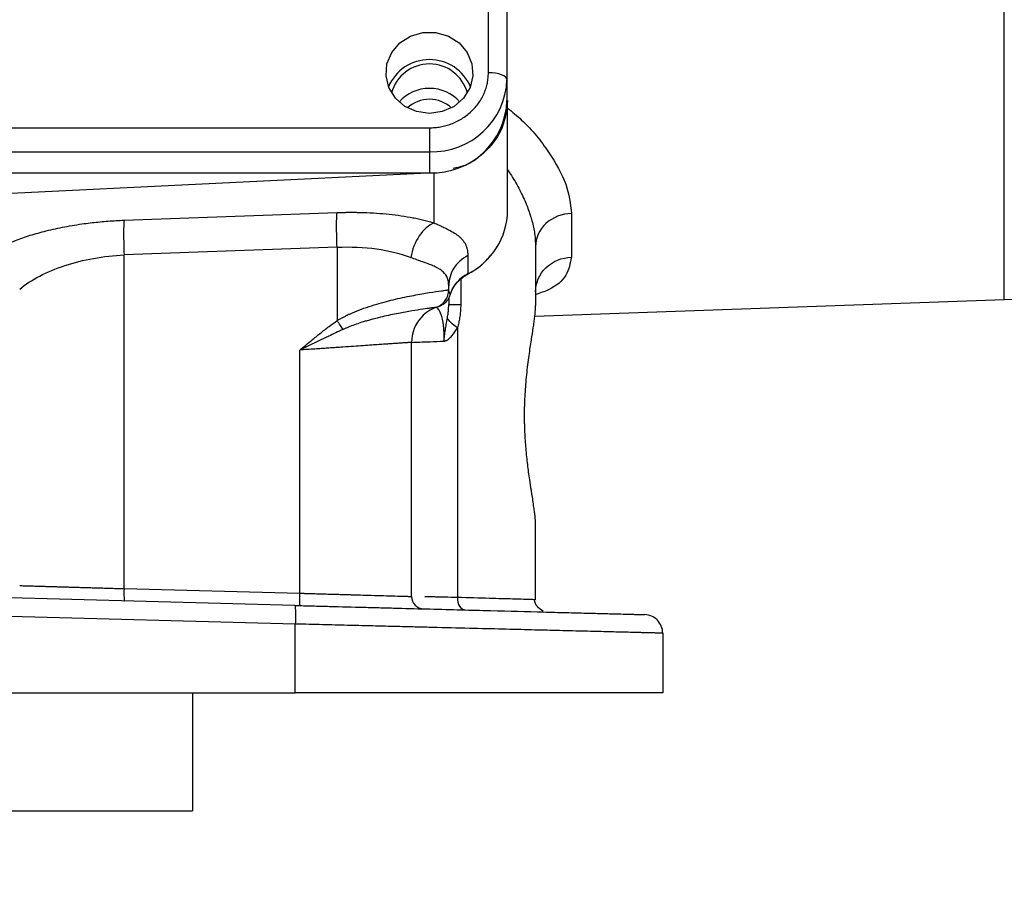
# Model space of a CAD drawing. Header units: inches. Extents: x 0.3 to 33.9, y 0.2 to 21.7.
# Tile 4 of 21: x 10.4 to 13.6, y 7.7 to 10.5. Entities that reach past the tile are written whole.
import ezdxf

# ---------------------------------------------------------------- set-up
doc = ezdxf.new("R2010")
doc.units = ezdxf.units.IN
doc.header["$MEASUREMENT"] = 0
doc.layers.add('SLD-0', color=7, linetype='Continuous', lineweight=25)
doc.styles.add('SLDTEXTSTYLE1', font='TXT', dxfattribs={"width": 0.605})
doc.dimstyles.new('SLDDIMSTYLE0', dxfattribs={"dimtxt": 0.222453, "dimasz": 0.13, "dimexe": 0, "dimexo": 0.0625, "dimgap": 0.055613, "dimtad": 0, "dimtih": 1, "dimtoh": 1, "dimrnd": 1e-09, "dimzin": 12, "dimdsep": 46, "dimtxsty": 'SLDTEXTSTYLE1', "dimsah": 1, "dimcen": 0.09, "dimadec": 0, "dimazin": 3, "dimtfac": 1, "dimtofl": 0, "dimtmove": 0, "dimatfit": 3, "dimfxl": 0, "dimfrac": 2, "dimtolj": 1, "dimtzin": 12, "dimarcsym": 0})

# ---------------------------------------------------------------- blocks, each defined once
blk = doc.blocks.new('_D')
at = {"layer": 'SLD-0'}
for p, q in [((15.868, 14.9428), (17.2815, 14.9428)), ((17.1565, 14.9428), (17.1565, 11.3541)), ((16.7746, 10.9977), (16.6982, 10.9977)), ((16.6982, 10.9977), (16.6982, 10.656)), ((17.5385, 10.9977), (17.6149, 10.9977)), ((17.6149, 10.9977), (17.6149, 10.656)), ((16.6982, 10.656), (16.7746, 10.656)), ((17.6149, 10.656), (17.5385, 10.656)), ((17.1565, 7.1032), (17.1565, 10.6051)), ((9.5837, 7.1032), (17.2815, 7.1032))]:
    blk.add_line(p, q, dxfattribs=at)
for points in [[(17.1565, 14.9428), (17.1365, 14.8128), (17.1765, 14.8128)], [(17.1565, 7.1032), (17.1765, 7.2332), (17.1365, 7.2332)]]:
    blk.add_solid(points, dxfattribs=at)
at = {"layer": 'SLD-0', "char_height": 0.22917, "attachment_point": 1, "style": 'SLDTEXTSTYLE1'}
for s, insert in [('7.84', (16.8595, 11.344)), ('199.1', (16.7746, 10.9514))]:
    blk.add_mtext(s, dxfattribs=dict(at, insert=insert))

msp = doc.modelspace()

# ---------------------------------------------------------------- linework, layer by layer
at = {"color": 8, "linetype": 'Continuous', "lineweight": 25}
for p, q in [((13.5916, 9.6115), (13.5916, 12.5678)), ((11.8386, 9.6773), (11.8386, 9.5953))]:
    msp.add_line(p, q, dxfattribs=at)
at = {"color": 7, "linetype": 'Continuous', "lineweight": 25}
for p, q in [((11.928, 10.3434), (11.928, 11.7438)), ((11.988, 10.3219), (11.988, 11.7223)), ((11.988, 10.2539), (11.988, 10.3219)), ((11.99, 9.8991), (11.99, 10.2539)), ((8.363, 10.1661), (11.738, 10.1661)), ((11.738, 10.1661), (11.738, 10.0885)), ((8.363, 10.0885), (11.738, 10.0885)), ((11.738, 10.0885), (11.738, 10.0205)), ((8.363, 10.0205), (11.738, 10.0205)), ((11.753, 10.0208), (10.05, 9.9375)), ((11.753, 9.8593), (11.753, 10.0208)), ((10.753, 9.8677), (11.4398, 9.8924)), ((12.1958, 9.8897), (12.1958, 9.7487)), ((11.4398, 9.7806), (10.753, 9.7558)), ((11.4398, 9.7806), (11.4398, 9.544)), ((12.08, 9.7829), (12.08, 9.591)), ((10.753, 8.6792), (10.753, 9.7558)), ((11.8616, 9.7539), (11.8616, 9.6952)), ((11.8, 9.6433), (11.8, 9.656)), ((11.8, 9.6161), (11.8, 9.5953)), ((12.0778, 9.5586), (13.5916, 9.6115)), ((11.8279, 9.5212), (11.8279, 8.6505)), ((11.68, 8.654), (11.68, 9.4736)), ((11.3198, 8.6644), (11.3198, 9.4488)), ((12.08, 8.6435), (12.08, 8.8855)), ((10.753, 8.6792), (11.3198, 8.6644)), ((11.3038, 8.6249), (10.05, 8.6577)), ((12.08, 8.6435), (12.0714, 8.6437)), ((11.3054, 8.5649), (10.05, 8.5978)), ((11.3054, 8.3432), (11.3054, 8.5649)), ((12.49, 8.5354), (12.49, 8.3432)), ((10.05, 8.3432), (11.3054, 8.3432)), ((10.9737, 8.3432), (10.9737, 7.9627)), ((9.8457, 7.9627), (10.9737, 7.9627))]:
    msp.add_line(p, q, dxfattribs=at)
at = {"color": 7, "linetype": 'Continuous', "lineweight": 25, "flags": 128}
for points in [[(11.738, 10.2123), (11.6965, 10.2181), (11.6588, 10.2351), (11.6281, 10.2617), (11.6072, 10.2955), (11.5979, 10.3336), (11.601, 10.3726), (11.6163, 10.409), (11.6424, 10.4396), (11.677, 10.4616), (11.717, 10.4731), (11.7589, 10.4731), (11.7989, 10.4616), (11.8335, 10.4396), (11.8596, 10.409), (11.8749, 10.3726), (11.8781, 10.3336), (11.8687, 10.2955), (11.8478, 10.2617), (11.8171, 10.2351), (11.7794, 10.2181), (11.738, 10.2123)], [(11.988, 10.3219), (11.9868, 10.3261), (11.9834, 10.3302), (11.9779, 10.3339), (11.9704, 10.3371), (11.9613, 10.3398), (11.9509, 10.3418), (11.9397, 10.343), (11.928, 10.3434)]]:
    msp.add_lwpolyline(points, dxfattribs=at)
at = {"color": 7, "linetype": 'Continuous', "lineweight": 25}
for centre, radius, start, end in [((11.738, 10.2426), 0.1434, 22.9822, 157.0178), ((11.738, 10.2451), 0.1267, 15.3291, 164.6709), ((11.746, 10.3305), 0.2421, 268.1002, 357.965), ((11.738, 10.1632), 0.1299, 41.3396, 138.6604), ((11.7372, 10.157), 0.1009, 89.5428, 133.6538), ((11.7388, 10.157), 0.1009, 46.3462, 90.4572), ((11.746, 10.2625), 0.2421, 268.1002, 357.965), ((13.57, 10.2311), 0.62, 272, 356.9954), ((11.7585, 9.9024), 0.2315, 296.448, 359.1655), ((11.9131, 9.5936), 0.1139, 116.9064, 161.5208)]:
    msp.add_arc(centre, radius, start, end, dxfattribs=at)
for points, knots in [([(11.738, 10.1661), (11.741, 10.1661), (11.747, 10.1662), (11.7559, 10.1668), (11.7648, 10.1677), (11.7736, 10.1691), (11.7823, 10.1709), (11.7909, 10.173), (11.7995, 10.1755), (11.8111, 10.1796), (11.8255, 10.1857), (11.8422, 10.1948), (11.858, 10.2055), (11.8725, 10.2178), (11.8857, 10.2314), (11.8972, 10.2461), (11.907, 10.2617), (11.9147, 10.2777), (11.9207, 10.2939), (11.9249, 10.3102), (11.9275, 10.3267), (11.9278, 10.3378), (11.928, 10.3434)], [0, 0, 0, 0, 0.0302338, 0.0602684, 0.0901702, 0.1200064, 0.1498449, 0.1797532, 0.2097985, 0.2400472, 0.3043246, 0.3686714, 0.4343165, 0.5000325, 0.5656776, 0.6313936, 0.695671, 0.7600178, 0.8202705, 0.8799917, 0.9397216, 1, 1, 1, 1]), ([(11.99, 10.2539), (11.9865, 10.2242), (11.9795, 10.1649), (11.9248, 10.0907), (11.866, 10.0448), (11.825, 10.037), (11.8149, 10.0351)], [0, 0, 0, 0, 0.300825, 0.60165, 0.902475, 1, 1, 1, 1]), ([(11.4398, 9.7806), (11.439, 9.8046), (11.438, 9.8526), (11.439, 9.8838), (11.4398, 9.8924), (11.4398, 9.8924), (11.4398, 9.8924), (11.4398, 9.8924)], [-0.000053, -0.000053, -0.000053, -0.000053, 0.499928, 0.999928, 0.999928, 0.999928, 0.999981, 0.999981, 0.999981, 0.999981]), ([(11.4398, 9.8924), (11.444, 9.8926), (11.4522, 9.8929), (11.4645, 9.8931), (11.4768, 9.8933), (11.4891, 9.8933), (11.5013, 9.8932), (11.5135, 9.893), (11.5357, 9.8924), (11.5676, 9.8908), (11.6083, 9.8873), (11.6475, 9.8824), (11.6787, 9.8771), (11.7027, 9.8722), (11.7201, 9.8682), (11.737, 9.864), (11.7477, 9.8609), (11.753, 9.8593)], [0, 0, 0, 0, 0.035439, 0.070846, 0.106246, 0.141665, 0.177127, 0.212658, 0.248282, 0.372568, 0.497004, 0.621654, 0.747276, 0.810327, 0.87338, 0.936562, 1, 1, 1, 1]), ([(10.3103, 9.7573), (10.3129, 9.759), (10.3182, 9.7622), (10.3264, 9.7671), (10.335, 9.7718), (10.3438, 9.7765), (10.353, 9.781), (10.3624, 9.7855), (10.3721, 9.79), (10.3822, 9.7943), (10.3925, 9.7985), (10.4144, 9.8071), (10.4498, 9.8193), (10.503, 9.8342), (10.5614, 9.847), (10.6118, 9.8552), (10.6502, 9.86), (10.6757, 9.8627), (10.7014, 9.8649), (10.7272, 9.8666), (10.7444, 9.8673), (10.753, 9.8677)], [0, 0, 0, 0, 0.0280347, 0.0559424, 0.083743, 0.1114569, 0.1391045, 0.1667066, 0.1942839, 0.2218571, 0.2494471, 0.2770747, 0.3930243, 0.5081786, 0.6327743, 0.7567594, 0.8056714, 0.8543043, 0.9028047, 0.9513206, 1, 1, 1, 1]), ([(11.753, 9.8593), (11.7555, 9.8582), (11.7604, 9.8559), (11.7675, 9.8526), (11.7744, 9.8494), (11.781, 9.8463), (11.7873, 9.8432), (11.7935, 9.8401), (11.8045, 9.8345), (11.819, 9.8263), (11.8323, 9.8167), (11.8415, 9.8079), (11.8478, 9.8004), (11.8529, 9.7924), (11.8568, 9.7837), (11.8596, 9.7745), (11.8613, 9.7646), (11.8615, 9.7575), (11.8616, 9.7539)], [0, 0, 0, 0, 0.03274, 0.065578, 0.098529, 0.131609, 0.164835, 0.198221, 0.231783, 0.354081, 0.477148, 0.550877, 0.624687, 0.698723, 0.773131, 0.848054, 0.923631, 1, 1, 1, 1]), ([(11.4398, 9.7806), (11.4837, 9.7827), (11.5272, 9.7808), (11.6081, 9.7695), (11.6456, 9.7601), (11.6779, 9.7474)], [0, 0, 0, 0, 0.5, 0.5, 1, 1, 1, 1]), ([(10.4166, 9.6454), (10.4528, 9.6758), (10.5037, 9.7023), (10.5917, 9.7312), (10.6229, 9.739), (10.6872, 9.7505), (10.7202, 9.7543), (10.753, 9.7558)], [0, 0, 0, 0, 0.5, 0.5, 0.75, 0.75, 1, 1, 1, 1]), ([(11.8, 9.656), (11.8, 9.6648), (11.7988, 9.6728), (11.7933, 9.6881), (11.7887, 9.695), (11.7785, 9.7047), (11.7739, 9.7081), (11.766, 9.7127), (11.7633, 9.7142), (11.7556, 9.718), (11.7505, 9.7203), (11.7363, 9.726), (11.7266, 9.7295), (11.7043, 9.7375), (11.6915, 9.7421), (11.6779, 9.7474)], [0, 0, 0, 0, 0.18732, 0.18732, 0.401399, 0.401399, 0.535199, 0.535199, 0.602099, 0.602099, 0.709138, 0.709138, 0.880402, 0.880402, 1.070397, 1.070397, 1.070397, 1.070397]), ([(11.8595, 9.6931), (11.8762, 9.7025), (11.9048, 9.7187), (11.9257, 9.7432), (11.9344, 9.7534)], [0, 0, 0, 0, 0.583629, 1, 1, 1, 1]), ([(11.8047, 9.6259), (11.8075, 9.6341), (11.8135, 9.6514), (11.8316, 9.6729), (11.8483, 9.6867), (11.8589, 9.6917), (11.861, 9.6927)], [0, 0, 0, 0, 0.298525, 0.627574, 0.92621, 1, 1, 1, 1]), ([(11.8593, 9.6936), (11.8597, 9.6933), (11.8613, 9.6922), (11.8615, 9.6939), (11.8616, 9.6952)], [0, 0, 0, 0, 0.2759075, 1, 1, 1, 1]), ([(11.4398, 9.544), (11.4425, 9.5455), (11.4479, 9.5487), (11.4562, 9.5532), (11.4648, 9.5577), (11.4737, 9.562), (11.4829, 9.5663), (11.4925, 9.5704), (11.5097, 9.5775), (11.5352, 9.5869), (11.5782, 9.6005), (11.6313, 9.6142), (11.6894, 9.6262), (11.7409, 9.6348), (11.7692, 9.639), (11.7829, 9.6409), (11.7885, 9.6417), (11.7931, 9.6423), (11.7966, 9.6428), (11.7991, 9.6432), (11.7996, 9.6433), (11.7999, 9.6433)], [0, 0, 0, 0, 0.0158433, 0.0321045, 0.0487949, 0.065925, 0.0835044, 0.1015421, 0.1200465, 0.1812581, 0.2455814, 0.3652566, 0.4965424, 0.632098, 0.781257, 0.8156216, 0.8508205, 0.8868558, 0.9237296, 0.9614438, 1, 1, 1, 1]), ([(11.76, 9.5868), (11.7716, 9.5909), (11.7818, 9.5987), (11.7961, 9.6188), (11.8, 9.631), (11.8, 9.6433)], [0, 0, 0, 0, 0.5, 0.5, 1, 1, 1, 1]), ([(11.8051, 9.6297), (11.8049, 9.6287), (11.8043, 9.6263), (11.8029, 9.6222), (11.8006, 9.6168), (11.7974, 9.6112), (11.7931, 9.6056), (11.7882, 9.6007), (11.7824, 9.5962), (11.7763, 9.5927), (11.7721, 9.5909), (11.77, 9.5901)], [0, 0, 0, 0, 0.05664, 0.140013, 0.251624, 0.392861, 0.502638, 0.640411, 0.766428, 0.885156, 1, 1, 1, 1]), ([(11.7999, 9.6433), (11.7999, 9.6433), (11.7999, 9.6433), (11.7999, 9.6433), (11.7999, 9.6433), (11.7999, 9.6433), (11.7999, 9.6433), (11.8, 9.6433), (11.8, 9.6433), (11.8, 9.6433)], [-0.01597476, -0.01597476, -0.01597476, -0.01597476, -0.01030372, -0.01030372, -0.0051918, -0.0051918, -0.00199684, -0.00199684, 0, 0, 0, 0]), ([(11.8051, 9.6297), (11.803, 9.6319), (11.8018, 9.6343), (11.8003, 9.6388), (11.8, 9.641), (11.8, 9.6433)], [0, 0, 0, 0, 0.5, 0.5, 1, 1, 1, 1]), ([(11.7683, 9.5903), (11.7683, 9.5903), (11.7682, 9.5902), (11.7711, 9.5908), (11.7729, 9.5912)], [0, 0, 0, 0, 0.35683, 1, 1, 1, 1]), ([(11.7958, 9.5519), (11.7963, 9.5551), (11.7976, 9.5628), (11.7989, 9.5739), (11.7998, 9.5851), (11.7999, 9.5919), (11.8, 9.5953)], [0, 0, 0, 0, 0.220046, 0.520526, 0.755609, 1, 1, 1, 1]), ([(11.8386, 9.5953), (11.8386, 9.5924), (11.8385, 9.5866), (11.8381, 9.5779), (11.8374, 9.5694), (11.8365, 9.5611), (11.8353, 9.5528), (11.8339, 9.5447), (11.8322, 9.5368), (11.8302, 9.5289), (11.8286, 9.5238), (11.8279, 9.5212)], [0, 0, 0, 0, 0.115367, 0.229177, 0.341631, 0.452938, 0.563315, 0.672983, 0.782167, 0.891096, 1, 1, 1, 1]), ([(12.08, 8.8855), (12.0799, 8.8871), (12.0799, 8.8902), (12.0797, 8.8953), (12.0794, 8.9006), (12.0788, 8.9089), (12.0775, 8.9209), (12.0753, 8.938), (12.0725, 8.9574), (12.0699, 8.9744), (12.0681, 8.9854), (12.0672, 8.9907), (12.0665, 8.9958), (12.0653, 9.0033), (12.0641, 9.0109), (12.063, 9.0187), (12.0613, 9.0307), (12.0587, 9.0486), (12.0554, 9.0731), (12.0525, 9.0982), (12.0499, 9.1241), (12.0477, 9.1506), (12.046, 9.1787), (12.0451, 9.2022), (12.0447, 9.2212), (12.0447, 9.2389), (12.0446, 9.2573), (12.0452, 9.276), (12.046, 9.2964), (12.0475, 9.3224), (12.05, 9.3543), (12.0533, 9.3856), (12.0571, 9.4163), (12.061, 9.4442), (12.0648, 9.4693), (12.0693, 9.4983), (12.0733, 9.5243), (12.0765, 9.5474), (12.0782, 9.5621), (12.0793, 9.5739), (12.0798, 9.5818), (12.0799, 9.5874), (12.08, 9.5899), (12.08, 9.591)], [0, 0, 0, 0, 0.012354, 0.02471, 0.037079, 0.049469, 0.080122, 0.110469, 0.145412, 0.17986, 0.190261, 0.196428, 0.203811, 0.212629, 0.228585, 0.236483, 0.244359, 0.277301, 0.307649, 0.33844, 0.370091, 0.400673, 0.431397, 0.466719, 0.480571, 0.495439, 0.526573, 0.542318, 0.55896, 0.595761, 0.631723, 0.670464, 0.708619, 0.746488, 0.779829, 0.812198, 0.872768, 0.904462, 0.936246, 0.958136, 0.980424, 0.991125, 1, 1, 1, 1]), ([(11.76, 9.5867), (11.7599, 9.5866), (11.7597, 9.5866), (11.759, 9.5865), (11.7579, 9.5863), (11.7565, 9.5861), (11.7547, 9.5859), (11.7526, 9.5856), (11.7501, 9.5852), (11.7472, 9.5849), (11.7439, 9.5844), (11.7403, 9.5839), (11.7304, 9.5826), (11.71, 9.5797), (11.6786, 9.5747), (11.6494, 9.5695), (11.6256, 9.5649), (11.6001, 9.5595), (11.5769, 9.5541), (11.5581, 9.5493), (11.544, 9.5455), (11.5306, 9.5416), (11.5145, 9.5366), (11.4966, 9.5305), (11.4774, 9.5233), (11.4653, 9.518), (11.4596, 9.5155)], [0, 0, 0, 0, 0.022321, 0.044719, 0.067192, 0.089737, 0.112351, 0.135032, 0.157777, 0.180582, 0.203445, 0.226362, 0.249332, 0.375279, 0.500084, 0.563623, 0.626156, 0.68934, 0.752348, 0.788511, 0.816762, 0.846844, 0.876387, 0.921623, 0.962774, 1, 1, 1, 1]), ([(11.76, 9.5867), (11.7422, 9.5803), (11.6996, 9.5531), (11.68, 9.504), (11.68, 9.4736)], [0, 0, 0, 0, 0.3105077, 0.8105077, 0.8105077, 0.8105077, 0.8105077]), ([(11.76, 9.5868), (11.76, 9.5868), (11.76, 9.5868), (11.76, 9.5868), (11.7599, 9.5868), (11.7599, 9.5868), (11.7599, 9.5868), (11.7599, 9.5868), (11.7599, 9.5868), (11.7599, 9.5868)], [-0.01597476, -0.01597476, -0.01597476, -0.01597476, -0.01397791, -0.01397791, -0.01078296, -0.01078296, -0.00567104, -0.00567104, 0, 0, 0, 0]), ([(11.7856, 9.4777), (11.7856, 9.4793), (11.7856, 9.4824), (11.7856, 9.4872), (11.7855, 9.4919), (11.7854, 9.4966), (11.7852, 9.5012), (11.785, 9.5058), (11.7846, 9.514), (11.7836, 9.5253), (11.7812, 9.5425), (11.7775, 9.5594), (11.7725, 9.572), (11.7676, 9.5799), (11.7639, 9.5837), (11.7616, 9.5856), (11.7603, 9.5865), (11.7601, 9.5866), (11.76, 9.5867)], [0, 0, 0, 0, 0.014246, 0.028481, 0.04276, 0.057139, 0.071668, 0.086396, 0.101368, 0.153441, 0.208712, 0.322202, 0.44834, 0.577773, 0.716269, 0.809597, 0.903866, 1, 1, 1, 1]), ([(11.3198, 9.4488), (11.3327, 9.4595), (11.3546, 9.4778), (11.386, 9.5032), (11.4131, 9.5244), (11.4312, 9.5377), (11.4398, 9.544)], [0, 0, 0, 0, 0.326402, 0.55982, 0.790874, 1, 1, 1, 1]), ([(11.4596, 9.5154), (11.4596, 9.5154), (11.4596, 9.5154), (11.4596, 9.5154), (11.4569, 9.5195), (11.4506, 9.5287), (11.4435, 9.5389), (11.4398, 9.544)], [-1.000005, -1.000005, -1.000005, -1.000005, -1, -1, -1, -0.5, 0, 0, 0, 0]), ([(11.7856, 9.4777), (11.7856, 9.4794), (11.7856, 9.4828), (11.7858, 9.4877), (11.7861, 9.4923), (11.7866, 9.4977), (11.7876, 9.5053), (11.789, 9.5141), (11.7906, 9.5233), (11.7922, 9.5321), (11.794, 9.5417), (11.7952, 9.5484), (11.7958, 9.5519)], [0, 0, 0, 0, 0.068606, 0.132316, 0.191553, 0.248879, 0.3459, 0.490323, 0.602139, 0.720975, 0.851198, 1, 1, 1, 1]), ([(11.4596, 9.5154), (11.4516, 9.5117), (11.4435, 9.508), (11.428, 9.5007), (11.4206, 9.4972), (11.4086, 9.4915), (11.4039, 9.4893), (11.3963, 9.4857), (11.3934, 9.4843), (11.3847, 9.4801), (11.3788, 9.4773), (11.3636, 9.47), (11.3541, 9.4654), (11.3364, 9.4568), (11.3281, 9.4528), (11.3198, 9.4488)], [0, 0, 0, 0, 0.0681316, 0.0681316, 0.1459963, 0.1459963, 0.1946617, 0.1946617, 0.2189944, 0.2189944, 0.2579267, 0.2579267, 0.3202185, 0.3202185, 0.3893234, 0.3893234, 0.3893234, 0.3893234]), ([(11.7856, 9.4777), (11.7867, 9.4777), (11.7879, 9.4781), (11.7902, 9.4789), (11.7913, 9.4794), (11.7946, 9.4811), (11.7968, 9.4825), (11.8029, 9.4871), (11.8067, 9.4907), (11.8172, 9.5025), (11.823, 9.5116), (11.8279, 9.5212)], [0, 0, 0, 0, 0.0625, 0.0625, 0.125, 0.125, 0.25, 0.25, 0.5, 0.5, 1, 1, 1, 1]), ([(11.68, 9.4736), (11.6799, 9.4736), (11.6798, 9.4736), (11.6792, 9.4736), (11.6782, 9.4735), (11.6767, 9.4734), (11.6748, 9.4733), (11.6725, 9.4731), (11.6697, 9.4729), (11.6666, 9.4727), (11.6629, 9.4724), (11.6588, 9.4722), (11.6543, 9.4718), (11.6494, 9.4715), (11.6439, 9.4711), (11.6381, 9.4707), (11.6318, 9.4703), (11.6251, 9.4698), (11.6179, 9.4693), (11.6103, 9.4688), (11.6023, 9.4683), (11.5938, 9.4677), (11.5849, 9.4671), (11.5713, 9.4661), (11.5515, 9.4648), (11.5241, 9.4629), (11.4932, 9.4608), (11.466, 9.4589), (11.4437, 9.4573), (11.4271, 9.4562), (11.4089, 9.4549), (11.389, 9.4536), (11.3674, 9.4521), (11.3442, 9.4505), (11.3281, 9.4494), (11.3198, 9.4488)], [0, 0, 0, 0, 0.021597, 0.0432994, 0.0651076, 0.0870214, 0.1090412, 0.1311669, 0.1533988, 0.1757368, 0.1981812, 0.220732, 0.2433893, 0.2661533, 0.2890241, 0.3120017, 0.3350862, 0.3582778, 0.3815765, 0.4049825, 0.4284959, 0.4521167, 0.475845, 0.4996809, 0.5574524, 0.6183838, 0.6824756, 0.7497283, 0.7780374, 0.808828, 0.8421, 0.8778533, 0.9160878, 0.9568034, 1, 1, 1, 1]), ([(11.68, 9.4736), (11.68, 9.4736), (11.6892, 9.474), (11.7162, 9.475), (11.7273, 9.4754), (11.7536, 9.4764), (11.7687, 9.477), (11.7856, 9.4777)], [0, 0, 0, 0, 0.5, 0.5, 0.75, 0.75, 1, 1, 1, 1]), ([(10.4166, 8.689), (10.4188, 8.6889), (10.4235, 8.6888), (10.4309, 8.6886), (10.4388, 8.6883), (10.4473, 8.6881), (10.4563, 8.6878), (10.4658, 8.6875), (10.4759, 8.6872), (10.4865, 8.6869), (10.4977, 8.6866), (10.5095, 8.6863), (10.5219, 8.6859), (10.5348, 8.6855), (10.5483, 8.6851), (10.5611, 8.6848), (10.5732, 8.6844), (10.5851, 8.6841), (10.5982, 8.6837), (10.6127, 8.6833), (10.6287, 8.6828), (10.646, 8.6823), (10.6648, 8.6818), (10.6849, 8.6812), (10.7065, 8.6806), (10.7293, 8.6799), (10.745, 8.6795), (10.753, 8.6792)], [0, 0, 0, 0, 0.0310507, 0.0628188, 0.0953043, 0.1285073, 0.1624277, 0.1970656, 0.2324209, 0.2684938, 0.3052841, 0.342792, 0.3810174, 0.4199604, 0.4596208, 0.4999988, 0.529689, 0.5625324, 0.5985288, 0.6376783, 0.6799808, 0.725436, 0.7740439, 0.8258044, 0.8807174, 0.9387826, 1, 1, 1, 1]), ([(11.3209, 8.6244), (11.3203, 8.6244), (11.3195, 8.6331), (11.3196, 8.6539), (11.3198, 8.6644)], [-0.9996474, -0.9996474, -0.9996474, -0.9996474, -0.5, 0, 0, 0, 0]), ([(11.3198, 8.6644), (11.324, 8.6643), (11.3323, 8.664), (11.3446, 8.6637), (11.3564, 8.6634), (11.3679, 8.663), (11.379, 8.6627), (11.3897, 8.6624), (11.4001, 8.6621), (11.41, 8.6618), (11.4196, 8.6615), (11.4287, 8.6613), (11.4375, 8.661), (11.4459, 8.6608), (11.454, 8.6605), (11.4616, 8.6603), (11.4689, 8.6601), (11.4758, 8.6599), (11.4824, 8.6597), (11.4886, 8.6595), (11.5121, 8.6589), (11.5481, 8.6578), (11.5922, 8.6565), (11.6296, 8.6554), (11.652, 8.6548), (11.6641, 8.6544), (11.6697, 8.6543), (11.6742, 8.6541), (11.6775, 8.6541), (11.6796, 8.654), (11.6798, 8.654), (11.68, 8.654)], [0, 0, 0, 0, 0.021875, 0.04319, 0.063944, 0.084138, 0.103771, 0.122844, 0.141357, 0.159309, 0.176701, 0.193533, 0.209804, 0.225514, 0.240664, 0.255254, 0.269284, 0.282753, 0.295661, 0.308009, 0.319797, 0.437362, 0.537454, 0.645948, 0.770428, 0.807432, 0.844939, 0.882949, 0.921462, 0.960479, 1, 1, 1, 1]), ([(12.105, 8.6065), (12.0978, 8.6108), (12.0834, 8.6195), (12.0782, 8.6355), (12.0757, 8.6436)], [0, 0, 0, 0, 0.49419, 1, 1, 1, 1]), ([(11.3038, 8.6249), (11.3042, 8.6249), (11.3046, 8.6233), (11.3052, 8.6173), (11.3054, 8.6128), (11.3057, 8.6017), (11.3058, 8.5951), (11.3057, 8.5806), (11.3056, 8.5727), (11.3054, 8.5649)], [0, 0, 0, 0, 0.25, 0.25, 0.5, 0.5, 0.75, 0.75, 1, 1, 1, 1]), ([(11.3038, 8.6249), (11.3132, 8.6246), (11.332, 8.6241), (11.3695, 8.6231), (11.4348, 8.6214), (11.5089, 8.6195), (11.5815, 8.6176), (11.6532, 8.6157), (11.7404, 8.6134), (11.8407, 8.6108), (11.9672, 8.6075), (12.0814, 8.6045), (12.1798, 8.6019), (12.2452, 8.6002), (12.3016, 8.5987), (12.3453, 8.5976), (12.3756, 8.5968), (12.3961, 8.5963), (12.4099, 8.5959), (12.4199, 8.5956), (12.4266, 8.5955), (12.43, 8.5954), (12.4313, 8.5953), (12.4315, 8.5953), (12.4315, 8.5953)], [0, 0, 0, 0, 0.01563, 0.03126, 0.062517, 0.125014, 0.15643, 0.187538, 0.25004, 0.312539, 0.375042, 0.499908, 0.56234, 0.624912, 0.687409, 0.749937, 0.799962, 0.837444, 0.874965, 0.906044, 0.937482, 0.96874, 0.98437, 1, 1, 1, 1]), ([(12.49, 8.5354), (12.49, 8.5431), (12.4885, 8.5508), (12.4826, 8.5651), (12.4783, 8.5717), (12.4676, 8.5828), (12.4611, 8.5872), (12.4469, 8.5934), (12.4393, 8.5951), (12.4315, 8.5953)], [0, 0, 0, 0, 0.25, 0.25, 0.5, 0.5, 0.75, 0.75, 1, 1, 1, 1]), ([(12.49, 8.5354), (12.4899, 8.5354), (12.4898, 8.5354), (12.4892, 8.5354), (12.4882, 8.5354), (12.4868, 8.5354), (12.4849, 8.5355), (12.4826, 8.5355), (12.48, 8.5356), (12.4769, 8.5357), (12.4734, 8.5358), (12.4695, 8.5359), (12.4651, 8.536), (12.4604, 8.5361), (12.4552, 8.5362), (12.4496, 8.5364), (12.4436, 8.5365), (12.4372, 8.5367), (12.4304, 8.5368), (12.4232, 8.537), (12.4155, 8.5372), (12.3964, 8.5377), (12.361, 8.5386), (12.3016, 8.5401), (12.2305, 8.5418), (12.1516, 8.5438), (12.0657, 8.5459), (11.9725, 8.5483), (11.866, 8.5509), (11.7805, 8.553), (11.7232, 8.5545), (11.698, 8.5551), (11.6711, 8.5558), (11.6424, 8.5565), (11.612, 8.5572), (11.5799, 8.5581), (11.5459, 8.5589), (11.5102, 8.5598), (11.4727, 8.5607), (11.4334, 8.5617), (11.3923, 8.5627), (11.3494, 8.5638), (11.3202, 8.5645), (11.3054, 8.5649)], [0, 0, 0, 0, 0.011906, 0.023825, 0.035758, 0.047704, 0.059664, 0.071637, 0.083623, 0.095623, 0.107636, 0.119663, 0.131703, 0.143756, 0.155823, 0.167904, 0.179998, 0.192105, 0.204226, 0.21636, 0.228508, 0.240669, 0.303334, 0.367439, 0.432984, 0.499971, 0.558681, 0.621466, 0.688326, 0.759261, 0.772762, 0.787099, 0.802272, 0.818282, 0.835127, 0.85281, 0.871328, 0.890683, 0.910874, 0.931901, 0.953764, 0.976464, 1, 1, 1, 1]), ([(12.49, 8.3432), (12.49, 8.3432), (12.4824, 8.3432), (12.4526, 8.3432), (12.4303, 8.3432), (12.3717, 8.3432), (12.3354, 8.3432), (12.2501, 8.3432), (12.2011, 8.3432), (12.0922, 8.3432), (12.0323, 8.3432), (11.9038, 8.3432), (11.8351, 8.3432), (11.6915, 8.3432), (11.6165, 8.3432), (11.4629, 8.3432), (11.3844, 8.3432), (11.3054, 8.3432)], [0, 0, 0, 0, 0.125, 0.125, 0.25, 0.25, 0.375, 0.375, 0.5, 0.5, 0.625, 0.625, 0.75, 0.75, 0.875, 0.875, 1, 1, 1, 1])]:
    msp.add_open_spline(points, degree=3, knots=knots, dxfattribs=at)
at = {"color": 8, "linetype": 'Continuous', "lineweight": 25}
for points, knots in [([(11.99, 10.2295), (12.0051, 10.217), (12.0608, 10.1712), (12.1256, 10.0867), (12.1851, 9.9834), (12.1922, 9.9207), (12.1958, 9.8897)], [0, 0, 0, 0, 0.111554, 0.40886, 0.708056, 1, 1, 1, 1]), ([(11.99, 10.0302), (11.9941, 10.0241), (12.0036, 10.0101), (12.0211, 9.9804), (12.0405, 9.943), (12.0581, 9.9002), (12.0706, 9.8596), (12.0785, 9.8203), (12.0795, 9.7951), (12.08, 9.7829)], [0, 0, 0, 0, 0.071061, 0.161547, 0.346169, 0.508849, 0.670444, 0.840073, 1, 1, 1, 1]), ([(12.1958, 9.7487), (12.1919, 9.7286), (12.1844, 9.6886), (12.1409, 9.649), (12.0946, 9.6324), (12.08, 9.6271)], [0, 0, 0, 0, 0.409843, 0.813899, 1, 1, 1, 1]), ([(11.8279, 8.6505), (11.8146, 8.6508), (11.802, 8.6511), (11.7778, 8.6517), (11.7646, 8.652), (11.7454, 8.6524), (11.7361, 8.6526), (11.7297, 8.6528), (11.7264, 8.6529), (11.723, 8.653)], [0, 0, 0, 0, 0.5, 0.5, 0.75, 0.875, 0.9375, 0.9375, 1, 1, 1, 1]), ([(12.0714, 8.6437), (12.0687, 8.6438), (12.0638, 8.644), (12.0362, 8.6447), (11.9975, 8.6458), (11.9343, 8.6475), (11.8638, 8.6495), (11.8279, 8.6505)], [0, 0, 0, 0, 0.194443, 0.34362, 0.469559, 0.72933, 1, 1, 1, 1])]:
    msp.add_open_spline(points, degree=3, knots=knots, dxfattribs=at)
at = {"color": 7, "linetype": 'Continuous', "lineweight": 25}
for points in [[(12.1958, 9.8897), (12.1651, 9.8888), (12.1048, 9.8648), (12.08, 9.8102), (12.08, 9.7829)], [(10.753, 9.8677), (10.7522, 9.8591), (10.7512, 9.8279), (10.7522, 9.7799), (10.753, 9.7558)], [(11.753, 9.8593), (11.7354, 9.8519), (11.7011, 9.8217), (11.6819, 9.7722), (11.6779, 9.7474)], [(11.8616, 9.7539), (11.843, 9.7442), (11.8115, 9.7155), (11.8, 9.6758), (11.8, 9.656)], [(12.08, 9.6362), (12.08, 9.6651), (12.1048, 9.7225), (12.1651, 9.7477), (12.1958, 9.7487)], [(11.7599, 9.5868), (11.7715, 9.5909), (11.7921, 9.6064), (11.7999, 9.631), (11.7999, 9.6433)], [(11.7659, 9.5887), (11.7663, 9.5888), (11.7667, 9.589), (11.7671, 9.5891)], [(11.7671, 9.5891), (11.7681, 9.5894), (11.769, 9.5897), (11.77, 9.5901)], [(11.8, 9.5953), (11.8, 9.5953), (11.8069, 9.5953), (11.8264, 9.5953), (11.8386, 9.5953)], [(11.8279, 9.5212), (11.8195, 9.5267), (11.8054, 9.5376), (11.7978, 9.5474), (11.7958, 9.5519)], [(10.753, 8.6792), (10.7528, 8.6688), (10.7527, 8.648), (10.7535, 8.6393), (10.7541, 8.6393)], [(11.68, 8.654), (11.68, 8.6437), (11.6883, 8.6232), (11.7086, 8.6143), (11.7189, 8.614)], [(11.8279, 8.6505), (11.8277, 8.6401), (11.833, 8.6195), (11.8465, 8.6107), (11.8534, 8.6105)]]:
    msp.add_open_spline(points, degree=3, dxfattribs=at)

# ---------------------------------------------------------------- dimensions: what is measured, and where the dimension line sits
at = {"layer": 'SLD-0'}
dim = msp.add_linear_dim(base=(17.1565, 14.9428), p1=(9.5337, 7.1032), p2=(15.818, 14.9428), angle=90, dimstyle='SLDDIMSTYLE0', dxfattribs=at)
dim.commit()
dim.dimension.update_dxf_attribs({"geometry": '_D', "text_midpoint": (17.1565, 10.9796), "dimtype": 160})

doc.saveas('drawing.dxf')
